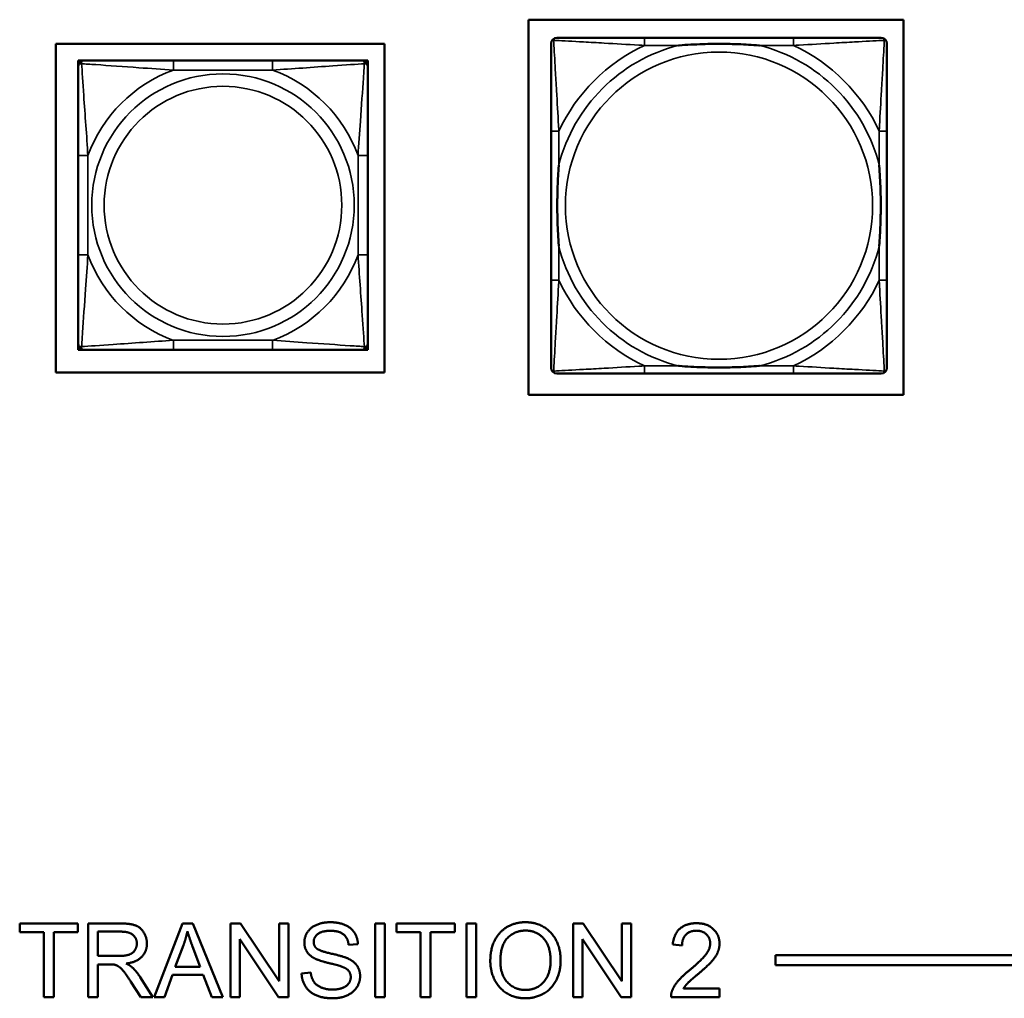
# Model space of a CAD drawing. Header units: inches. Extents: x 0.2 to 58.8, y 1.7 to 68.8.
# Tile 256 of 256: x 43.9 to 45.9, y 53.9 to 55.9. Entities that reach past the tile are written whole.
import ezdxf

# ---------------------------------------------------------------- set-up
doc = ezdxf.new("R2010")
doc.units = ezdxf.units.IN
doc.header["$MEASUREMENT"] = 0
doc.layers.add('Visible (ANSI)', color=7, linetype='Continuous', lineweight=50)
doc.layers.add('Visible Narrow (ANSI)', color=7, linetype='Continuous', lineweight=35)

msp = doc.modelspace()

# ---------------------------------------------------------------- linework, layer by layer
at = {"layer": 'Visible (ANSI)'}
for p, q in [((44.9082, 55.1737), (44.9082, 55.9387)), ((44.9082, 55.9387), (45.6732, 55.9387)), ((45.6732, 55.9387), (45.6732, 55.1737)), ((43.9434, 55.2191), (43.9434, 55.8897)), ((43.9434, 55.8897), (44.614, 55.8897)), ((44.614, 55.8897), (44.614, 55.2191)), ((45.4487, 55.902), (45.1447, 55.902)), ((43.9894, 55.8558), (43.9953, 55.8558)), ((43.9894, 55.8498), (43.9894, 55.8558)), ((43.9894, 55.8439), (43.9894, 55.8498)), ((43.9953, 55.8558), (44.0012, 55.8558)), ((44.3858, 55.8558), (44.1835, 55.8558)), ((44.5682, 55.8558), (44.5741, 55.8558)), ((44.5741, 55.8558), (44.58, 55.8558)), ((44.58, 55.8558), (44.58, 55.8498)), ((44.58, 55.8498), (44.58, 55.8439)), ((44.9542, 55.7114), (44.9542, 55.4075)), ((45.6392, 55.4075), (45.6392, 55.7114)), ((43.9894, 55.6616), (43.9894, 55.4593)), ((44.58, 55.4593), (44.58, 55.6616)), ((43.9894, 55.2711), (43.9894, 55.277)), ((43.9894, 55.2652), (43.9894, 55.2711)), ((43.9953, 55.2652), (43.9894, 55.2652)), ((44.0012, 55.2652), (43.9953, 55.2652)), ((44.1835, 55.2652), (44.3858, 55.2652)), ((44.5741, 55.2652), (44.5682, 55.2652)), ((44.58, 55.2652), (44.5741, 55.2652)), ((44.58, 55.277), (44.58, 55.2711)), ((44.58, 55.2711), (44.58, 55.2652)), ((44.614, 55.2191), (43.9434, 55.2191)), ((45.1447, 55.217), (45.4487, 55.217)), ((45.6732, 55.1737), (44.9082, 55.1737)), ((43.87, 54.078), (43.87, 54.0957)), ((43.87, 54.0957), (43.9889, 54.0957)), ((43.9194, 54.078), (43.87, 54.078)), ((43.9194, 53.9457), (43.9194, 54.078)), ((43.9889, 54.078), (43.9393, 54.078)), ((43.9393, 54.078), (43.9393, 53.9457)), ((43.9889, 54.0957), (43.9889, 54.078)), ((44.0096, 54.0957), (44.0761, 54.0957)), ((44.0096, 53.9457), (44.0096, 54.0957)), ((44.0295, 54.0295), (44.0295, 54.0791)), ((44.0295, 54.0791), (44.0769, 54.0791)), ((44.1443, 53.9457), (44.2019, 54.0957)), ((44.2019, 54.0957), (44.2234, 54.0957)), ((44.2234, 54.0957), (44.2847, 53.9457)), ((44.3003, 54.0957), (44.3207, 54.0957)), ((44.3003, 53.9457), (44.3003, 54.0957)), ((44.3207, 54.0957), (44.3996, 53.9779)), ((44.3996, 53.9779), (44.3996, 54.0957)), ((44.3996, 54.0957), (44.4185, 54.0957)), ((44.4185, 54.0957), (44.4185, 53.9457)), ((44.5951, 54.0957), (44.6149, 54.0957)), ((44.5951, 53.9457), (44.5951, 54.0957)), ((44.6149, 54.0957), (44.6149, 53.9457)), ((44.6386, 54.078), (44.6386, 54.0957)), ((44.6386, 54.0957), (44.7575, 54.0957)), ((44.688, 54.078), (44.6386, 54.078)), ((44.688, 53.9457), (44.688, 54.078)), ((44.7575, 54.078), (44.7079, 54.078)), ((44.7079, 54.078), (44.7079, 53.9457)), ((44.7575, 54.0957), (44.7575, 54.078)), ((44.7813, 54.0957), (44.8012, 54.0957)), ((44.7813, 53.9457), (44.7813, 54.0957)), ((44.8012, 54.0957), (44.8012, 53.9457)), ((44.999, 54.0957), (45.0193, 54.0957)), ((44.999, 53.9457), (44.999, 54.0957)), ((45.0193, 54.0957), (45.0982, 53.9779)), ((45.0982, 53.9779), (45.0982, 54.0957)), ((45.0982, 54.0957), (45.1172, 54.0957)), ((45.1172, 54.0957), (45.1172, 53.9457)), ((44.3982, 53.9457), (44.3193, 54.0635)), ((44.3193, 54.0635), (44.3193, 53.9457)), ((45.0968, 53.9457), (45.018, 54.0635)), ((45.018, 54.0635), (45.018, 53.9457)), ((44.1875, 54.0072), (44.204, 54.0512)), ((44.2227, 54.0488), (44.2385, 54.0072)), ((44.5601, 54.0535), (44.5411, 54.052)), ((45.2212, 54.051), (45.2023, 54.0529)), ((44.0721, 54.0295), (44.0295, 54.0295)), ((45.4121, 54.0108), (45.4121, 54.0308)), ((45.4121, 54.0308), (52.3102, 54.0308)), ((44.0524, 54.0124), (44.0295, 54.0124)), ((44.0295, 54.0124), (44.0295, 53.9457)), ((44.2385, 54.0072), (44.1875, 54.0072)), ((44.4451, 53.9939), (44.4638, 53.9955)), ((52.3102, 54.0108), (45.4121, 54.0108)), ((44.1168, 53.9457), (44.0969, 53.9769)), ((44.1157, 53.9865), (44.1416, 53.9457)), ((44.1818, 53.9911), (44.1653, 53.9457)), ((44.2446, 53.9911), (44.1818, 53.9911)), ((44.262, 53.9457), (44.2446, 53.9911)), ((45.2244, 53.9634), (45.298, 53.9634)), ((45.298, 53.9634), (45.298, 53.9457)), ((43.9393, 53.9457), (43.9194, 53.9457)), ((44.0295, 53.9457), (44.0096, 53.9457)), ((44.1416, 53.9457), (44.1168, 53.9457)), ((44.1653, 53.9457), (44.1443, 53.9457)), ((44.2847, 53.9457), (44.262, 53.9457)), ((44.3193, 53.9457), (44.3003, 53.9457)), ((44.4185, 53.9457), (44.3982, 53.9457)), ((44.6149, 53.9457), (44.5951, 53.9457)), ((44.7079, 53.9457), (44.688, 53.9457)), ((44.8012, 53.9457), (44.7813, 53.9457)), ((45.018, 53.9457), (44.999, 53.9457)), ((45.1172, 53.9457), (45.0968, 53.9457)), ((45.298, 53.9457), (45.1988, 53.9457))]:
    msp.add_line(p, q, dxfattribs=at)
for centre, radius, start, end in [((44.966, 55.8902), 0.0118, 90, 180), ((45.6274, 55.8902), 0.0118, 0, 90), ((43.9953, 55.8498), 0.00591, 90, 180), ((44.0012, 55.8439), 0.0118, 90, 180), ((44.5682, 55.8439), 0.0118, 0, 90), ((44.5741, 55.8498), 0.00591, 0, 90), ((44.0012, 55.277), 0.0118, 180, 270), ((43.9953, 55.2711), 0.00591, 180, 270), ((44.5682, 55.277), 0.0118, 270, 0), ((44.5741, 55.2711), 0.00591, 270, 0), ((44.966, 55.2288), 0.0118, 180, 270), ((45.6274, 55.2288), 0.0118, 270, 360)]:
    msp.add_arc(centre, radius, start, end, dxfattribs=at)
for points, knots in [([(44.9542, 55.8902), (44.9542, 55.8753), (44.9542, 55.8337), (44.9542, 55.7931), (44.9542, 55.7665), (44.9542, 55.7387), (44.9542, 55.7114)], [-0.5252205, -0.5252205, -0.5252205, -0.5252205, -0.20743, -0.20743, -0.20743, 0, 0, 0, 0]), ([(45.1447, 55.902), (45.1412, 55.902), (45.1376, 55.902), (45.134, 55.902), (45.1008, 55.902), (45.0671, 55.902), (45.0362, 55.902), (45.0093, 55.902), (44.9837, 55.902), (44.9703, 55.902), (44.9687, 55.902), (44.9672, 55.902), (44.966, 55.902)], [0, 0, 0, 0, 0.0272471, 0.0272471, 0.0272471, 0.2790553, 0.2790553, 0.2790553, 0.4988354, 0.4988354, 0.4988354, 0.5252205, 0.5252205, 0.5252205, 0.5252205]), ([(45.2139, 55.8862), (45.2144, 55.8863), (45.2148, 55.8863), (45.2313, 55.8876), (45.2474, 55.8884), (45.2703, 55.8891), (45.277, 55.8893), (45.2862, 55.8894), (45.2887, 55.8894), (45.2928, 55.8894), (45.2944, 55.8894), (45.2975, 55.8894), (45.299, 55.8894), (45.3026, 55.8894), (45.3046, 55.8894), (45.3108, 55.8893), (45.315, 55.8893), (45.3247, 55.8891), (45.3303, 55.8889), (45.35, 55.8882), (45.3641, 55.8874), (45.3786, 55.8863), (45.379, 55.8863), (45.3794, 55.8862)], [-0.416114, -0.416114, -0.416114, -0.416114, -0.4127691, -0.4127691, -0.2896446, -0.2896446, -0.2388934, -0.2388934, -0.2201881, -0.2201881, -0.2080204, -0.2080204, -0.196499, -0.196499, -0.1809939, -0.1809939, -0.149741, -0.149741, -0.1073162, -0.1073162, 0, 0, 0.0033356, 0.0033356, 0.0033356, 0.0033356]), ([(45.6274, 55.902), (45.6125, 55.902), (45.5709, 55.902), (45.5303, 55.902), (45.5037, 55.902), (45.4759, 55.902), (45.4487, 55.902)], [-0.5252205, -0.5252205, -0.5252205, -0.5252205, -0.20743, -0.20743, -0.20743, 0, 0, 0, 0]), ([(45.6392, 55.7114), (45.6392, 55.715), (45.6392, 55.7186), (45.6392, 55.7222), (45.6392, 55.7554), (45.6392, 55.7891), (45.6392, 55.82), (45.6392, 55.8469), (45.6392, 55.8725), (45.6392, 55.8859), (45.6392, 55.8875), (45.6392, 55.8889), (45.6392, 55.8902)], [0, 0, 0, 0, 0.0272471, 0.0272471, 0.0272471, 0.2790553, 0.2790553, 0.2790553, 0.4988354, 0.4988354, 0.4988354, 0.5252205, 0.5252205, 0.5252205, 0.5252205]), ([(43.9894, 55.8439), (43.9894, 55.8382), (43.9894, 55.8257), (43.9894, 55.8105), (43.9894, 55.7871), (43.9894, 55.7579), (43.9894, 55.7289), (43.9894, 55.7067), (43.9894, 55.684), (43.9894, 55.6616)], [-0.7968224, -0.7968224, -0.7968224, -0.7968224, -0.6514613, -0.6514613, -0.6514613, -0.427691, -0.427691, -0.427691, -0.2569517, -0.2569517, -0.2569517, -0.2569517]), ([(44.1835, 55.8558), (44.1599, 55.8558), (44.1359, 55.8558), (44.1125, 55.8558), (44.0818, 55.8558), (44.051, 55.8558), (44.0277, 55.8558), (44.0157, 55.8558), (44.0061, 55.8558), (44.0012, 55.8558)], [0.2569537, 0.2569537, 0.2569537, 0.2569537, 0.4371919, 0.4371919, 0.4371919, 0.6739428, 0.6739428, 0.6739428, 0.7963818, 0.7963818, 0.7963818, 0.7963818]), ([(44.5682, 55.8558), (44.5624, 55.8558), (44.5499, 55.8558), (44.5347, 55.8558), (44.5113, 55.8558), (44.4822, 55.8558), (44.4531, 55.8558), (44.4309, 55.8558), (44.4082, 55.8558), (44.3858, 55.8558)], [-0.7968224, -0.7968224, -0.7968224, -0.7968224, -0.6514613, -0.6514613, -0.6514613, -0.427691, -0.427691, -0.427691, -0.2569517, -0.2569517, -0.2569517, -0.2569517]), ([(44.58, 55.6616), (44.58, 55.6853), (44.58, 55.7093), (44.58, 55.7326), (44.58, 55.7633), (44.58, 55.7942), (44.58, 55.8174), (44.58, 55.8295), (44.58, 55.8391), (44.58, 55.8439)], [0.2569537, 0.2569537, 0.2569537, 0.2569537, 0.4371919, 0.4371919, 0.4371919, 0.6739428, 0.6739428, 0.6739428, 0.7963818, 0.7963818, 0.7963818, 0.7963818]), ([(44.9699, 55.4767), (44.9699, 55.4772), (44.9699, 55.4776), (44.9686, 55.4941), (44.9678, 55.5102), (44.9671, 55.5331), (44.9669, 55.5398), (44.9668, 55.549), (44.9668, 55.5515), (44.9668, 55.5556), (44.9668, 55.5572), (44.9668, 55.5603), (44.9668, 55.5618), (44.9668, 55.5654), (44.9668, 55.5674), (44.9668, 55.5736), (44.9669, 55.5777), (44.9671, 55.5875), (44.9673, 55.5931), (44.968, 55.6128), (44.9688, 55.6269), (44.9699, 55.6414), (44.9699, 55.6418), (44.9699, 55.6422)], [-0.416114, -0.416114, -0.416114, -0.416114, -0.4127691, -0.4127691, -0.2896446, -0.2896446, -0.2388934, -0.2388934, -0.2201881, -0.2201881, -0.2080204, -0.2080204, -0.196499, -0.196499, -0.1809939, -0.1809939, -0.149741, -0.149741, -0.1073162, -0.1073162, 0, 0, 0.0033356, 0.0033356, 0.0033356, 0.0033356]), ([(45.6235, 55.6422), (45.6235, 55.6418), (45.6235, 55.6414), (45.6248, 55.6249), (45.6256, 55.6088), (45.6263, 55.5858), (45.6265, 55.5791), (45.6266, 55.57), (45.6266, 55.5675), (45.6266, 55.5634), (45.6266, 55.5618), (45.6266, 55.5587), (45.6266, 55.5571), (45.6266, 55.5536), (45.6266, 55.5515), (45.6266, 55.5454), (45.6265, 55.5412), (45.6263, 55.5315), (45.6261, 55.5259), (45.6254, 55.5061), (45.6246, 55.4921), (45.6235, 55.4776), (45.6235, 55.4772), (45.6235, 55.4767)], [-0.416114, -0.416114, -0.416114, -0.416114, -0.4127691, -0.4127691, -0.2896446, -0.2896446, -0.2388934, -0.2388934, -0.2201881, -0.2201881, -0.2080204, -0.2080204, -0.196499, -0.196499, -0.1809939, -0.1809939, -0.149741, -0.149741, -0.1073162, -0.1073162, 0, 0, 0.0033356, 0.0033356, 0.0033356, 0.0033356]), ([(43.9894, 55.4593), (43.9894, 55.4357), (43.9894, 55.4117), (43.9894, 55.3883), (43.9894, 55.3576), (43.9894, 55.3268), (43.9894, 55.3035), (43.9894, 55.2915), (43.9894, 55.2819), (43.9894, 55.277)], [0.2569537, 0.2569537, 0.2569537, 0.2569537, 0.4371919, 0.4371919, 0.4371919, 0.6739428, 0.6739428, 0.6739428, 0.7963818, 0.7963818, 0.7963818, 0.7963818]), ([(44.58, 55.277), (44.58, 55.2827), (44.58, 55.2952), (44.58, 55.3105), (44.58, 55.3339), (44.58, 55.363), (44.58, 55.3921), (44.58, 55.4143), (44.58, 55.4369), (44.58, 55.4593)], [-0.7968224, -0.7968224, -0.7968224, -0.7968224, -0.6514613, -0.6514613, -0.6514613, -0.427691, -0.427691, -0.427691, -0.2569517, -0.2569517, -0.2569517, -0.2569517]), ([(44.9542, 55.4075), (44.9542, 55.3803), (44.9542, 55.3524), (44.9542, 55.3259), (44.9542, 55.2853), (44.9542, 55.2437), (44.9542, 55.2288)], [3.9382945, 3.9382945, 3.9382945, 3.9382945, 4.1457245, 4.1457245, 4.1457245, 4.463515, 4.463515, 4.463515, 4.463515]), ([(45.6392, 55.2288), (45.6392, 55.2437), (45.6392, 55.2853), (45.6392, 55.3259), (45.6392, 55.3524), (45.6392, 55.3803), (45.6392, 55.4075)], [-0.5252205, -0.5252205, -0.5252205, -0.5252205, -0.20743, -0.20743, -0.20743, 0, 0, 0, 0]), ([(44.0012, 55.2652), (44.007, 55.2652), (44.0194, 55.2652), (44.0347, 55.2652), (44.0581, 55.2652), (44.0872, 55.2652), (44.1163, 55.2652), (44.1385, 55.2652), (44.1611, 55.2652), (44.1835, 55.2652)], [-0.7968224, -0.7968224, -0.7968224, -0.7968224, -0.6514613, -0.6514613, -0.6514613, -0.427691, -0.427691, -0.427691, -0.2569517, -0.2569517, -0.2569517, -0.2569517]), ([(44.3858, 55.2652), (44.4095, 55.2652), (44.4335, 55.2652), (44.4569, 55.2652), (44.4875, 55.2652), (44.5184, 55.2652), (44.5417, 55.2652), (44.5537, 55.2652), (44.5633, 55.2652), (44.5682, 55.2652)], [0.2569537, 0.2569537, 0.2569537, 0.2569537, 0.4371919, 0.4371919, 0.4371919, 0.6739428, 0.6739428, 0.6739428, 0.7963818, 0.7963818, 0.7963818, 0.7963818]), ([(45.3794, 55.2327), (45.379, 55.2327), (45.3786, 55.2326), (45.3641, 55.2316), (45.35, 55.2308), (45.3303, 55.23), (45.3247, 55.2299), (45.315, 55.2297), (45.3108, 55.2296), (45.3046, 55.2296), (45.3026, 55.2295), (45.299, 55.2295), (45.2975, 55.2295), (45.2944, 55.2295), (45.2928, 55.2295), (45.2887, 55.2296), (45.2862, 55.2296), (45.277, 55.2297), (45.2703, 55.2298), (45.2474, 55.2305), (45.2313, 55.2314), (45.2148, 55.2326), (45.2144, 55.2327), (45.2139, 55.2327)], [-0.4149464, -0.4149464, -0.4149464, -0.4149464, -0.41162, -0.41162, -0.3046026, -0.3046026, -0.2622958, -0.2622958, -0.23113, -0.23113, -0.215668, -0.215668, -0.2041787, -0.2041787, -0.1920448, -0.1920448, -0.1733916, -0.1733916, -0.1227817, -0.1227817, 0, 0, 0.0033356, 0.0033356, 0.0033356, 0.0033356]), ([(44.966, 55.217), (44.9809, 55.217), (45.0225, 55.217), (45.0631, 55.217), (45.0897, 55.217), (45.1175, 55.217), (45.1447, 55.217)], [-0.5252205, -0.5252205, -0.5252205, -0.5252205, -0.20743, -0.20743, -0.20743, 0, 0, 0, 0]), ([(45.4487, 55.217), (45.4759, 55.217), (45.5037, 55.217), (45.5303, 55.217), (45.5709, 55.217), (45.6125, 55.217), (45.6274, 55.217)], [3.9382945, 3.9382945, 3.9382945, 3.9382945, 4.1457245, 4.1457245, 4.1457245, 4.463515, 4.463515, 4.463515, 4.463515])]:
    msp.add_open_spline(points, degree=3, knots=knots, dxfattribs=at)
for points in [[(44.4507, 54.0569), (44.4507, 54.0684), (44.4636, 54.088), (44.4884, 54.0983), (44.5036, 54.0983)], [(44.5036, 54.0983), (44.5203, 54.0983), (44.5458, 54.0876), (44.5596, 54.0667), (44.5601, 54.0535)], [(44.8301, 54.0188), (44.8301, 54.0561), (44.8702, 54.0983), (44.9019, 54.0983)], [(44.9019, 54.0983), (44.9227, 54.0983), (44.9561, 54.0784), (44.9736, 54.043), (44.9736, 54.0205)], [(45.2023, 54.0529), (45.2042, 54.0741), (45.2296, 54.0963), (45.251, 54.0963)], [(45.251, 54.0963), (45.2726, 54.0963), (45.2977, 54.0724), (45.2977, 54.0547)], [(44.0761, 54.0957), (44.0961, 54.0957), (44.117, 54.0876), (44.1295, 54.0671), (44.1295, 54.0548)], [(44.0769, 54.0791), (44.0936, 54.0791), (44.109, 54.0654), (44.109, 54.0548)], [(44.204, 54.0512), (44.2092, 54.0655), (44.2122, 54.0799)], [(44.2122, 54.0799), (44.2156, 54.0678), (44.2227, 54.0488)], [(44.5044, 54.0808), (44.4863, 54.0808), (44.4698, 54.0676), (44.4698, 54.0583)], [(44.5411, 54.052), (44.5396, 54.0663), (44.5218, 54.0808), (44.5044, 54.0808)], [(44.8506, 54.0185), (44.8506, 54.0524), (44.881, 54.0813), (44.902, 54.0813)], [(44.902, 54.0813), (44.9169, 54.0813), (44.9408, 54.0663), (44.9531, 54.039), (44.9531, 54.0207)], [(45.2505, 54.0811), (45.2372, 54.0811), (45.2214, 54.0651), (45.2212, 54.051)], [(45.2787, 54.0551), (45.2787, 54.0661), (45.2631, 54.0811), (45.2505, 54.0811)], [(44.4719, 54.0244), (44.4612, 54.03), (44.4507, 54.0466), (44.4507, 54.0569)], [(44.4698, 54.0583), (44.4698, 54.0502), (44.4756, 54.0449)], [(44.109, 54.0548), (44.109, 54.0476), (44.101, 54.0351), (44.0857, 54.0295), (44.0721, 54.0295)], [(44.1295, 54.0548), (44.1295, 54.0388), (44.1088, 54.0169), (44.0873, 54.014)], [(44.4756, 54.0449), (44.4814, 54.0398), (44.53, 54.0288), (44.539, 54.0247)], [(45.2372, 54.0011), (45.2616, 54.0213), (45.2787, 54.0446), (45.2787, 54.0551)], [(45.2977, 54.0547), (45.2977, 54.0456), (45.2904, 54.0282), (45.2733, 54.009), (45.2535, 53.9922)], [(44.5278, 54.0075), (44.5218, 54.01), (44.4803, 54.0199), (44.4719, 54.0244)], [(44.539, 54.0247), (44.5521, 54.0186), (44.5645, 54.0001), (44.5645, 53.9881)], [(44.9019, 53.9432), (44.8806, 53.9432), (44.8473, 53.9636), (44.8301, 53.999), (44.8301, 54.0188)], [(44.9018, 53.9602), (44.8797, 53.9602), (44.8506, 53.9914), (44.8506, 54.0185)], [(44.9531, 54.0207), (44.9531, 53.9917), (44.9242, 53.9602), (44.9018, 53.9602)], [(44.9736, 54.0205), (44.9736, 53.9977), (44.9552, 53.9617), (44.9214, 53.9432), (44.9019, 53.9432)], [(44.0635, 54.0117), (44.0601, 54.0124), (44.0524, 54.0124)], [(44.0969, 53.9769), (44.0882, 53.9904), (44.077, 54.0047), (44.0681, 54.0105), (44.0635, 54.0117)], [(44.0873, 54.014), (44.0951, 54.0102), (44.0992, 54.0065)], [(44.0992, 54.0065), (44.1079, 53.9985), (44.1157, 53.9865)], [(44.4638, 53.9955), (44.4652, 53.9842), (44.4749, 53.9698), (44.4954, 53.9609), (44.5082, 53.9609)], [(44.5454, 53.9864), (44.5454, 53.9935), (44.5373, 54.004), (44.5278, 54.0075)], [(45.201, 53.9585), (45.2048, 53.9687), (45.2215, 53.9882), (45.2372, 54.0011)], [(44.5091, 53.9432), (44.4886, 53.9432), (44.4612, 53.9551), (44.4455, 53.9789), (44.4451, 53.9939)], [(44.5082, 53.9609), (44.5195, 53.9609), (44.537, 53.9676), (44.5454, 53.9794), (44.5454, 53.9864)], [(44.5645, 53.9881), (44.5645, 53.9761), (44.5508, 53.955), (44.5251, 53.9432), (44.5091, 53.9432)], [(45.2535, 53.9922), (45.2369, 53.9784), (45.2275, 53.9684), (45.2244, 53.9634)], [(45.1988, 53.9457), (45.1986, 53.9523), (45.201, 53.9585)]]:
    msp.add_open_spline(points, degree=2, dxfattribs=at)
at = {"layer": 'Visible Narrow (ANSI)'}
for p, q in [((45.1447, 55.902), (45.1447, 55.8862)), ((45.1447, 55.8862), (45.2139, 55.8862)), ((45.3794, 55.8862), (45.4487, 55.8862)), ((45.4487, 55.902), (45.4487, 55.8862)), ((44.1835, 55.8558), (44.1835, 55.8361)), ((44.3858, 55.8558), (44.3858, 55.8361)), ((44.1835, 55.8361), (44.3858, 55.8361)), ((44.9699, 55.7114), (44.9542, 55.7114)), ((44.9699, 55.6422), (44.9699, 55.7114)), ((45.6392, 55.7114), (45.6235, 55.7114)), ((45.6235, 55.7114), (45.6235, 55.6422)), ((43.9894, 55.6616), (44.0091, 55.6616)), ((44.0091, 55.4593), (44.0091, 55.6616)), ((44.5603, 55.6616), (44.5603, 55.4593)), ((44.58, 55.6616), (44.5603, 55.6616)), ((44.9699, 55.4075), (44.9699, 55.4767)), ((45.6235, 55.4767), (45.6235, 55.4075)), ((43.9894, 55.4593), (44.0091, 55.4593)), ((44.58, 55.4593), (44.5603, 55.4593)), ((44.9699, 55.4075), (44.9542, 55.4075)), ((45.6392, 55.4075), (45.6235, 55.4075)), ((44.3858, 55.2849), (44.1835, 55.2849)), ((44.1835, 55.2652), (44.1835, 55.2849)), ((44.3858, 55.2652), (44.3858, 55.2849)), ((45.1447, 55.2327), (45.1447, 55.217)), ((45.2139, 55.2327), (45.1447, 55.2327)), ((45.4487, 55.2327), (45.3794, 55.2327)), ((45.4487, 55.2327), (45.4487, 55.217))]:
    msp.add_line(p, q, dxfattribs=at)
for centre, radius in [((45.2967, 55.5595), 0.3133), ((44.2847, 55.5605), 0.2678), ((44.2847, 55.5605), 0.2424)]:
    msp.add_circle(centre, radius, dxfattribs=at)
for centre, radius, start, end in [((45.2967, 55.5595), 0.3371, 104.2103, 165.7897), ((45.2967, 55.5595), 0.3604, 114.9407, 155.0593), ((45.2967, 55.5595), 0.3371, 14.2103, 75.7897), ((45.2967, 55.5595), 0.3604, 24.9407, 65.0593), ((44.2847, 55.5605), 0.2936, 110.1547, 159.8453), ((44.2847, 55.5605), 0.2936, 20.1547, 69.8453), ((45.2967, 55.5595), 0.3371, 194.2103, 255.7897), ((45.2967, 55.5595), 0.3371, 284.2103, 345.7897), ((44.2847, 55.5605), 0.2936, 200.1547, 249.8453), ((44.2847, 55.5605), 0.2936, 290.1547, 339.8453), ((45.2967, 55.5595), 0.3604, 204.9407, 245.0593), ((45.2967, 55.5595), 0.3604, 294.9407, 335.0593)]:
    msp.add_arc(centre, radius, start, end, dxfattribs=at)
for points, knots in [([(44.9542, 55.8902), (44.9542, 55.8908), (44.9543, 55.8914), (44.9545, 55.8923), (44.9547, 55.8928), (44.955, 55.8934), (44.9551, 55.8937), (44.9554, 55.894), (44.9555, 55.8942), (44.9558, 55.8946), (44.9561, 55.8948), (44.9568, 55.8955), (44.9573, 55.8958), (44.9583, 55.8963), (44.9589, 55.8965), (44.9595, 55.8967)], [-0.02627331, -0.02627331, -0.02627331, -0.02627331, -0.02158775, -0.02158775, -0.01736415, -0.01736415, -0.0147244, -0.0147244, -0.01307456, -0.01307456, -0.00977487, -0.00977487, -0.00449537, -0.00449537, 0.00012419, 0.00012419, 0.00012419, 0.00012419]), ([(44.9595, 55.8967), (44.9596, 55.8973), (44.9599, 55.8978), (44.9604, 55.8989), (44.9607, 55.8994), (44.9613, 55.9001), (44.9616, 55.9003), (44.962, 55.9007), (44.9621, 55.9008), (44.9625, 55.901), (44.9627, 55.9012), (44.9634, 55.9015), (44.9638, 55.9017), (44.9648, 55.9019), (44.9654, 55.902), (44.966, 55.902)], [-0.00012419, -0.00012419, -0.00012419, -0.00012419, 0.00449537, 0.00449537, 0.00977487, 0.00977487, 0.01307456, 0.01307456, 0.0147244, 0.0147244, 0.01736415, 0.01736415, 0.02158775, 0.02158775, 0.02627331, 0.02627331, 0.02627331, 0.02627331]), ([(44.9699, 55.7114), (44.9697, 55.7152), (44.9695, 55.719), (44.968, 55.7463), (44.9666, 55.7705), (44.9644, 55.8083), (44.9635, 55.8224), (44.9615, 55.8576), (44.9605, 55.8777), (44.9596, 55.8932), (44.9596, 55.895), (44.9595, 55.8967)], [0, 0, 0, 0, 0.0278591, 0.0278591, 0.201273, 0.201273, 0.3066357, 0.3066357, 0.475216, 0.475216, 0.5007189, 0.5007189, 0.5007189, 0.5007189]), ([(44.9595, 55.8967), (44.9612, 55.8966), (44.963, 55.8965), (44.9784, 55.8957), (44.9985, 55.8946), (45.0338, 55.8926), (45.0478, 55.8918), (45.0857, 55.8896), (45.1099, 55.8882), (45.1372, 55.8867), (45.141, 55.8865), (45.1447, 55.8862)], [-0.5007189, -0.5007189, -0.5007189, -0.5007189, -0.475216, -0.475216, -0.3066357, -0.3066357, -0.201273, -0.201273, -0.0278591, -0.0278591, 0, 0, 0, 0]), ([(45.4487, 55.8862), (45.4524, 55.8865), (45.4562, 55.8867), (45.4835, 55.8882), (45.5077, 55.8896), (45.5456, 55.8918), (45.5596, 55.8926), (45.5948, 55.8946), (45.615, 55.8957), (45.6304, 55.8965), (45.6322, 55.8966), (45.6339, 55.8967)], [0, 0, 0, 0, 0.0278591, 0.0278591, 0.201273, 0.201273, 0.3066357, 0.3066357, 0.475216, 0.475216, 0.5007189, 0.5007189, 0.5007189, 0.5007189]), ([(45.6339, 55.8967), (45.6338, 55.895), (45.6337, 55.8932), (45.6329, 55.8777), (45.6318, 55.8576), (45.6299, 55.8224), (45.629, 55.8083), (45.6268, 55.7705), (45.6254, 55.7463), (45.6239, 55.719), (45.6237, 55.7152), (45.6235, 55.7114)], [-0.5007189, -0.5007189, -0.5007189, -0.5007189, -0.475216, -0.475216, -0.3066357, -0.3066357, -0.201273, -0.201273, -0.0278591, -0.0278591, 0, 0, 0, 0]), ([(45.6274, 55.902), (45.628, 55.902), (45.6286, 55.9019), (45.6296, 55.9017), (45.63, 55.9015), (45.6306, 55.9012), (45.6309, 55.901), (45.6313, 55.9008), (45.6314, 55.9007), (45.6318, 55.9003), (45.6321, 55.9001), (45.6327, 55.8994), (45.633, 55.8989), (45.6335, 55.8978), (45.6338, 55.8973), (45.6339, 55.8967)], [-0.02627331, -0.02627331, -0.02627331, -0.02627331, -0.02158775, -0.02158775, -0.01736415, -0.01736415, -0.0147244, -0.0147244, -0.01307456, -0.01307456, -0.00977487, -0.00977487, -0.00449537, -0.00449537, 0.00012419, 0.00012419, 0.00012419, 0.00012419]), ([(45.6339, 55.8967), (45.6345, 55.8965), (45.6351, 55.8963), (45.6361, 55.8958), (45.6366, 55.8955), (45.6373, 55.8948), (45.6376, 55.8946), (45.6379, 55.8942), (45.638, 55.894), (45.6383, 55.8937), (45.6384, 55.8934), (45.6387, 55.8928), (45.6389, 55.8923), (45.6391, 55.8914), (45.6392, 55.8908), (45.6392, 55.8902)], [-0.00012419, -0.00012419, -0.00012419, -0.00012419, 0.00449537, 0.00449537, 0.00977487, 0.00977487, 0.01307456, 0.01307456, 0.0147244, 0.0147244, 0.01736415, 0.01736415, 0.02158775, 0.02158775, 0.02627331, 0.02627331, 0.02627331, 0.02627331]), ([(43.9894, 55.8439), (43.9894, 55.8445), (43.9895, 55.845), (43.9897, 55.8459), (43.9899, 55.8463), (43.9903, 55.8468), (43.9905, 55.847), (43.9908, 55.8474), (43.9909, 55.8475), (43.9913, 55.8478), (43.9916, 55.848), (43.9926, 55.8484), (43.9932, 55.8486), (43.9947, 55.8489), (43.9954, 55.8489), (43.9963, 55.8489)], [-0.0532704, -0.0532704, -0.0532704, -0.0532704, -0.04377373, -0.04377373, -0.03521335, -0.03521335, -0.02986312, -0.02986312, -0.02651922, -0.02651922, -0.01983142, -0.01983142, -0.00913095, -0.00913095, 0.00023197, 0.00023197, 0.00023197, 0.00023197]), ([(43.9963, 55.8489), (43.9963, 55.8497), (43.9963, 55.8505), (43.9965, 55.8519), (43.9967, 55.8526), (43.9972, 55.8535), (43.9974, 55.8538), (43.9977, 55.8543), (43.9978, 55.8544), (43.9981, 55.8547), (43.9983, 55.8549), (43.9989, 55.8553), (43.9993, 55.8554), (44.0002, 55.8557), (44.0007, 55.8558), (44.0012, 55.8558)], [-0.00023197, -0.00023197, -0.00023197, -0.00023197, 0.00913095, 0.00913095, 0.01983142, 0.01983142, 0.02651922, 0.02651922, 0.02986312, 0.02986312, 0.03521335, 0.03521335, 0.04377373, 0.04377373, 0.0532704, 0.0532704, 0.0532704, 0.0532704]), ([(43.9963, 55.8489), (44.0039, 55.8484), (44.0139, 55.8478), (44.051, 55.8453), (44.0827, 55.843), (44.1369, 55.8391), (44.1602, 55.8375), (44.1835, 55.8361)], [-0.7478145, -0.7478145, -0.7478145, -0.7478145, -0.6493253, -0.6493253, -0.427691, -0.427691, -0.2569537, -0.2569537, -0.2569537, -0.2569537]), ([(44.0091, 55.6616), (44.0067, 55.7021), (44.0034, 55.7445), (43.9988, 55.8101), (43.9972, 55.8345), (43.9963, 55.8489)], [0.2569517, 0.2569517, 0.2569517, 0.2569517, 0.5559983, 0.5559983, 0.7482818, 0.7482818, 0.7482818, 0.7482818]), ([(44.3858, 55.8361), (44.4263, 55.8385), (44.4687, 55.8418), (44.5343, 55.8464), (44.5588, 55.848), (44.5731, 55.8489)], [0.2569517, 0.2569517, 0.2569517, 0.2569517, 0.5559983, 0.5559983, 0.7482818, 0.7482818, 0.7482818, 0.7482818]), ([(44.5731, 55.8489), (44.5726, 55.8412), (44.572, 55.8312), (44.5695, 55.7942), (44.5672, 55.7625), (44.5633, 55.7082), (44.5617, 55.685), (44.5603, 55.6616)], [-0.7478145, -0.7478145, -0.7478145, -0.7478145, -0.6493253, -0.6493253, -0.427691, -0.427691, -0.2569537, -0.2569537, -0.2569537, -0.2569537]), ([(44.5682, 55.8558), (44.5687, 55.8558), (44.5692, 55.8557), (44.5701, 55.8554), (44.5705, 55.8553), (44.571, 55.8549), (44.5713, 55.8547), (44.5716, 55.8544), (44.5717, 55.8543), (44.572, 55.8538), (44.5722, 55.8535), (44.5726, 55.8526), (44.5729, 55.8519), (44.5731, 55.8505), (44.5731, 55.8497), (44.5731, 55.8489)], [-0.0532704, -0.0532704, -0.0532704, -0.0532704, -0.04377373, -0.04377373, -0.03521335, -0.03521335, -0.02986312, -0.02986312, -0.02651922, -0.02651922, -0.01983142, -0.01983142, -0.00913095, -0.00913095, 0.00023197, 0.00023197, 0.00023197, 0.00023197]), ([(44.5731, 55.8489), (44.574, 55.8489), (44.5747, 55.8489), (44.5762, 55.8486), (44.5768, 55.8484), (44.5777, 55.848), (44.5781, 55.8478), (44.5785, 55.8475), (44.5786, 55.8474), (44.5789, 55.847), (44.5791, 55.8468), (44.5795, 55.8463), (44.5796, 55.8459), (44.5799, 55.845), (44.58, 55.8445), (44.58, 55.8439)], [-0.00023197, -0.00023197, -0.00023197, -0.00023197, 0.00913095, 0.00913095, 0.01983142, 0.01983142, 0.02651922, 0.02651922, 0.02986312, 0.02986312, 0.03521335, 0.03521335, 0.04377373, 0.04377373, 0.0532704, 0.0532704, 0.0532704, 0.0532704]), ([(43.9963, 55.2721), (43.9968, 55.2797), (43.9974, 55.2897), (43.9999, 55.3268), (44.0022, 55.3585), (44.0061, 55.4127), (44.0077, 55.436), (44.0091, 55.4593)], [-0.7478145, -0.7478145, -0.7478145, -0.7478145, -0.6493253, -0.6493253, -0.427691, -0.427691, -0.2569537, -0.2569537, -0.2569537, -0.2569537]), ([(44.5603, 55.4593), (44.5627, 55.4189), (44.566, 55.3765), (44.5706, 55.3108), (44.5722, 55.2864), (44.5731, 55.2721)], [0.2569517, 0.2569517, 0.2569517, 0.2569517, 0.5559983, 0.5559983, 0.7482818, 0.7482818, 0.7482818, 0.7482818]), ([(44.9595, 55.2222), (44.9596, 55.2239), (44.9596, 55.2258), (44.9605, 55.2412), (44.9615, 55.2613), (44.9635, 55.2966), (44.9644, 55.3106), (44.9666, 55.3485), (44.968, 55.3726), (44.9695, 55.4), (44.9697, 55.4038), (44.9699, 55.4075)], [-4.4390134, -4.4390134, -4.4390134, -4.4390134, -4.4135105, -4.4135105, -4.2449302, -4.2449302, -4.1395675, -4.1395675, -3.9661536, -3.9661536, -3.9382945, -3.9382945, -3.9382945, -3.9382945]), ([(45.6235, 55.4075), (45.6237, 55.4038), (45.6239, 55.4), (45.6254, 55.3726), (45.6268, 55.3485), (45.629, 55.3106), (45.6299, 55.2966), (45.6318, 55.2613), (45.6329, 55.2412), (45.6337, 55.2258), (45.6338, 55.2239), (45.6339, 55.2222)], [0, 0, 0, 0, 0.0278591, 0.0278591, 0.201273, 0.201273, 0.3066357, 0.3066357, 0.475216, 0.475216, 0.5007189, 0.5007189, 0.5007189, 0.5007189]), ([(44.1835, 55.2849), (44.1431, 55.2825), (44.1007, 55.2792), (44.035, 55.2746), (44.0106, 55.273), (43.9963, 55.2721)], [0.2569517, 0.2569517, 0.2569517, 0.2569517, 0.5559983, 0.5559983, 0.7482818, 0.7482818, 0.7482818, 0.7482818]), ([(44.5731, 55.2721), (44.5655, 55.2725), (44.5555, 55.2732), (44.5184, 55.2757), (44.4867, 55.2779), (44.4324, 55.2818), (44.4092, 55.2835), (44.3858, 55.2849)], [-0.7478145, -0.7478145, -0.7478145, -0.7478145, -0.6493253, -0.6493253, -0.427691, -0.427691, -0.2569537, -0.2569537, -0.2569537, -0.2569537]), ([(43.9963, 55.2721), (43.9954, 55.272), (43.9947, 55.2721), (43.9932, 55.2723), (43.9926, 55.2725), (43.9916, 55.273), (43.9913, 55.2732), (43.9909, 55.2735), (43.9908, 55.2736), (43.9905, 55.2739), (43.9903, 55.2741), (43.9899, 55.2747), (43.9897, 55.2751), (43.9895, 55.276), (43.9894, 55.2765), (43.9894, 55.277)], [-0.00023197, -0.00023197, -0.00023197, -0.00023197, 0.00913095, 0.00913095, 0.01983142, 0.01983142, 0.02651922, 0.02651922, 0.02986312, 0.02986312, 0.03521335, 0.03521335, 0.04377373, 0.04377373, 0.0532704, 0.0532704, 0.0532704, 0.0532704]), ([(44.0012, 55.2652), (44.0007, 55.2652), (44.0002, 55.2653), (43.9993, 55.2655), (43.9989, 55.2657), (43.9983, 55.2661), (43.9981, 55.2663), (43.9978, 55.2666), (43.9977, 55.2667), (43.9974, 55.2671), (43.9972, 55.2674), (43.9967, 55.2683), (43.9965, 55.269), (43.9963, 55.2705), (43.9963, 55.2712), (43.9963, 55.2721)], [-0.0532704, -0.0532704, -0.0532704, -0.0532704, -0.04377373, -0.04377373, -0.03521335, -0.03521335, -0.02986312, -0.02986312, -0.02651922, -0.02651922, -0.01983142, -0.01983142, -0.00913095, -0.00913095, 0.00023197, 0.00023197, 0.00023197, 0.00023197]), ([(44.5731, 55.2721), (44.5731, 55.2712), (44.5731, 55.2705), (44.5729, 55.269), (44.5726, 55.2683), (44.5722, 55.2674), (44.572, 55.2671), (44.5717, 55.2667), (44.5716, 55.2666), (44.5713, 55.2663), (44.571, 55.2661), (44.5705, 55.2657), (44.5701, 55.2655), (44.5692, 55.2653), (44.5687, 55.2652), (44.5682, 55.2652)], [-0.00023197, -0.00023197, -0.00023197, -0.00023197, 0.00913095, 0.00913095, 0.01983142, 0.01983142, 0.02651922, 0.02651922, 0.02986312, 0.02986312, 0.03521335, 0.03521335, 0.04377373, 0.04377373, 0.0532704, 0.0532704, 0.0532704, 0.0532704]), ([(44.58, 55.277), (44.58, 55.2765), (44.5799, 55.276), (44.5796, 55.2751), (44.5795, 55.2747), (44.5791, 55.2741), (44.5789, 55.2739), (44.5786, 55.2736), (44.5785, 55.2735), (44.5781, 55.2732), (44.5777, 55.273), (44.5768, 55.2725), (44.5762, 55.2723), (44.5747, 55.2721), (44.574, 55.272), (44.5731, 55.2721)], [-0.0532704, -0.0532704, -0.0532704, -0.0532704, -0.04377373, -0.04377373, -0.03521335, -0.03521335, -0.02986312, -0.02986312, -0.02651922, -0.02651922, -0.01983142, -0.01983142, -0.00913095, -0.00913095, 0.00023197, 0.00023197, 0.00023197, 0.00023197]), ([(44.9595, 55.2222), (44.9589, 55.2224), (44.9583, 55.2226), (44.9573, 55.2232), (44.9568, 55.2235), (44.9561, 55.2241), (44.9558, 55.2244), (44.9555, 55.2248), (44.9554, 55.2249), (44.9551, 55.2253), (44.955, 55.2255), (44.9547, 55.2262), (44.9545, 55.2266), (44.9543, 55.2276), (44.9542, 55.2282), (44.9542, 55.2288)], [-0.00012419, -0.00012419, -0.00012419, -0.00012419, 0.00449537, 0.00449537, 0.00977487, 0.00977487, 0.01307456, 0.01307456, 0.0147244, 0.0147244, 0.01736415, 0.01736415, 0.02158775, 0.02158775, 0.02627331, 0.02627331, 0.02627331, 0.02627331]), ([(45.1447, 55.2327), (45.141, 55.2325), (45.1372, 55.2323), (45.1099, 55.2308), (45.0857, 55.2293), (45.0478, 55.2271), (45.0338, 55.2263), (44.9985, 55.2243), (44.9784, 55.2232), (44.963, 55.2224), (44.9612, 55.2223), (44.9595, 55.2222)], [0, 0, 0, 0, 0.0278591, 0.0278591, 0.201273, 0.201273, 0.3066357, 0.3066357, 0.475216, 0.475216, 0.5007189, 0.5007189, 0.5007189, 0.5007189]), ([(44.966, 55.217), (44.9654, 55.217), (44.9648, 55.217), (44.9638, 55.2173), (44.9634, 55.2174), (44.9627, 55.2178), (44.9625, 55.2179), (44.9621, 55.2182), (44.962, 55.2183), (44.9616, 55.2186), (44.9613, 55.2189), (44.9607, 55.2196), (44.9604, 55.2201), (44.9599, 55.2211), (44.9596, 55.2217), (44.9595, 55.2222)], [-0.02627331, -0.02627331, -0.02627331, -0.02627331, -0.02158775, -0.02158775, -0.01736415, -0.01736415, -0.0147244, -0.0147244, -0.01307456, -0.01307456, -0.00977487, -0.00977487, -0.00449537, -0.00449537, 0.00012419, 0.00012419, 0.00012419, 0.00012419]), ([(45.6339, 55.2222), (45.6322, 55.2223), (45.6304, 55.2224), (45.615, 55.2232), (45.5948, 55.2243), (45.5596, 55.2263), (45.5456, 55.2271), (45.5077, 55.2293), (45.4835, 55.2308), (45.4562, 55.2323), (45.4524, 55.2325), (45.4487, 55.2327)], [-4.4390134, -4.4390134, -4.4390134, -4.4390134, -4.4135105, -4.4135105, -4.2449302, -4.2449302, -4.1395675, -4.1395675, -3.9661536, -3.9661536, -3.9382945, -3.9382945, -3.9382945, -3.9382945]), ([(45.6339, 55.2222), (45.6338, 55.2217), (45.6335, 55.2211), (45.633, 55.2201), (45.6327, 55.2196), (45.6321, 55.2189), (45.6318, 55.2186), (45.6314, 55.2183), (45.6313, 55.2182), (45.6309, 55.2179), (45.6306, 55.2178), (45.63, 55.2174), (45.6296, 55.2173), (45.6286, 55.217), (45.628, 55.217), (45.6274, 55.217)], [-0.00012419, -0.00012419, -0.00012419, -0.00012419, 0.00449537, 0.00449537, 0.00977487, 0.00977487, 0.01307456, 0.01307456, 0.0147244, 0.0147244, 0.01736415, 0.01736415, 0.02158775, 0.02158775, 0.02627331, 0.02627331, 0.02627331, 0.02627331]), ([(45.6392, 55.2288), (45.6392, 55.2282), (45.6391, 55.2276), (45.6389, 55.2266), (45.6387, 55.2262), (45.6384, 55.2255), (45.6383, 55.2253), (45.638, 55.2249), (45.6379, 55.2248), (45.6376, 55.2244), (45.6373, 55.2241), (45.6366, 55.2235), (45.6361, 55.2232), (45.6351, 55.2226), (45.6345, 55.2224), (45.6339, 55.2222)], [-0.02627331, -0.02627331, -0.02627331, -0.02627331, -0.02158775, -0.02158775, -0.01736415, -0.01736415, -0.0147244, -0.0147244, -0.01307456, -0.01307456, -0.00977487, -0.00977487, -0.00449537, -0.00449537, 0.00012419, 0.00012419, 0.00012419, 0.00012419])]:
    msp.add_open_spline(points, degree=3, knots=knots, dxfattribs=at)

doc.saveas('drawing.dxf')
